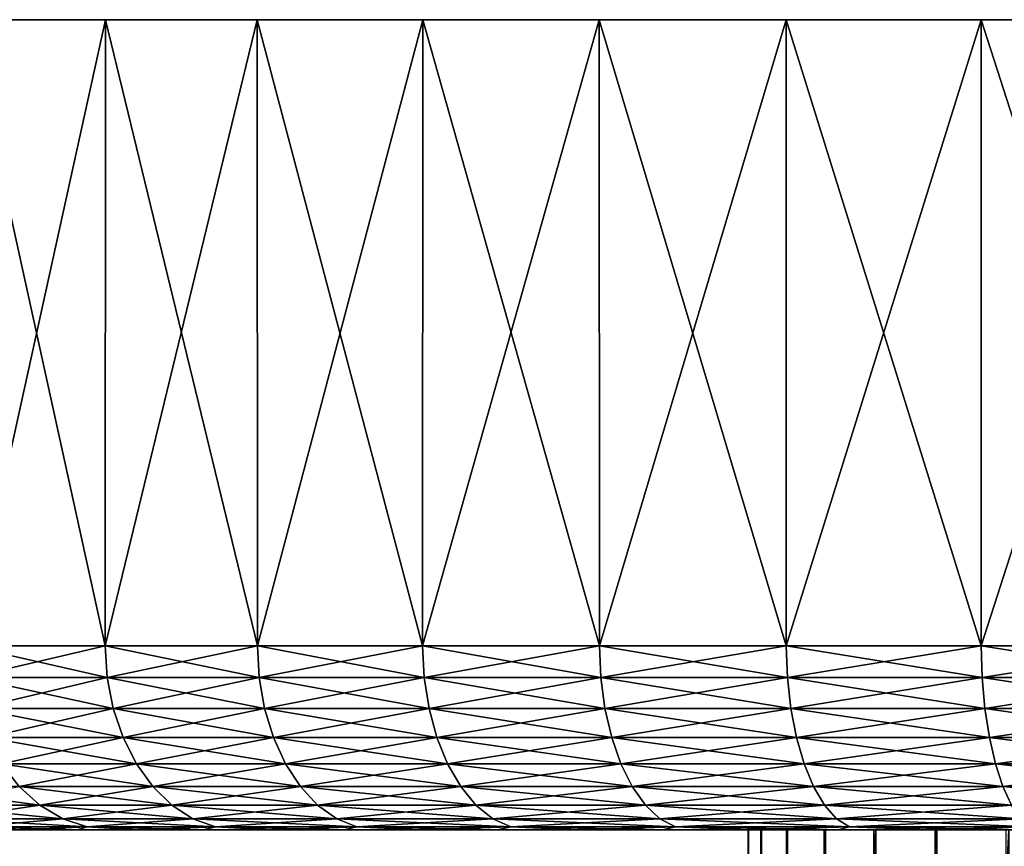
# Model space of a CAD drawing. Header units: metres. Extents: x -150 to 310, y -128 to 84.
# Tile 216 of 256: x 54 to 67, y 73 to 84. Entities that reach past the tile are written whole.
import ezdxf

# ---------------------------------------------------------------- set-up
doc = ezdxf.new("R2010")
doc.units = ezdxf.units.M
doc.layers.add('solid_26009703_SW0001', color=7, linetype='CONTINUOUS')
doc.layers.add('solid_26009703_SW0001_01', color=7, linetype='CONTINUOUS')

msp = doc.modelspace()

# ---------------------------------------------------------------- linework, layer by layer
at = {"layer": 'solid_26009703_SW0001'}
for points in [[(106.362991, 84.099998, -2.85952), (46.637009, 84.099998, -2.85952), (46.5, 84.099998)], [(106.5, 84.099998), (106.362991, 84.099998, -2.85952), (46.5, 84.099998)], [(46.637009, 84.099998, 2.85952), (106.5, 84.099998), (46.5, 84.099998)], [(105.958092, 84.099998, -5.675614), (47.041908, 84.099998, -5.675614), (46.637009, 84.099998, -2.85952)], [(106.362991, 84.099998, -2.85952), (105.958092, 84.099998, -5.675614), (46.637009, 84.099998, -2.85952)], [(105.283882, 84.099998, -8.4539), (47.716118, 84.099998, -8.4539), (47.041908, 84.099998, -5.675614)], [(105.958092, 84.099998, -5.675614), (105.283882, 84.099998, -8.4539), (47.041908, 84.099998, -5.675614)], [(104.351387, 84.099998, -11.147994), (48.648613, 84.099998, -11.147994), (47.716118, 84.099998, -8.4539)], [(105.283882, 84.099998, -8.4539), (104.351387, 84.099998, -11.147994), (47.716118, 84.099998, -8.4539)], [(103.164169, 84.099998, -13.748328), (49.835835, 84.099998, -13.748328), (48.648613, 84.099998, -11.147994)], [(104.351387, 84.099998, -11.147994), (103.164169, 84.099998, -13.748328), (48.648613, 84.099998, -11.147994)], [(101.737495, 84.099998, -16.218443), (51.262505, 84.099998, -16.218443), (49.835835, 84.099998, -13.748328)], [(103.164169, 84.099998, -13.748328), (101.737495, 84.099998, -16.218443), (49.835835, 84.099998, -13.748328)], [(100.082024, 84.099998, -18.544207), (52.917973, 84.099998, -18.544207), (51.262505, 84.099998, -16.218443)], [(101.737495, 84.099998, -16.218443), (100.082024, 84.099998, -18.544207), (51.262505, 84.099998, -16.218443)], [(98.210884, 84.099998, -20.702862), (54.789112, 84.099998, -20.702862), (52.917973, 84.099998, -18.544207)], [(52.918407, 75.599998, -18.544771), (52.917973, 84.099998, -18.544207), (54.789112, 84.099998, -20.702862)], [(100.082024, 84.099998, -18.544207), (98.210884, 84.099998, -20.702862), (52.917973, 84.099998, -18.544207)], [(54.787979, 75.599998, 20.702372), (54.789112, 84.099998, 20.702862), (52.917973, 84.099998, 18.544207)], [(52.918407, 75.599998, 18.544771), (54.787979, 75.599998, 20.702372), (52.917973, 84.099998, 18.544207)], [(54.787979, 75.599998, -20.702372), (52.918407, 75.599998, -18.544771), (54.789112, 84.099998, -20.702862)], [(54.787979, 75.599998, -20.702372), (54.789112, 84.099998, -20.702862), (56.852726, 84.099998, -22.670984)], [(56.854179, 75.599998, -22.672489), (54.787979, 75.599998, -20.702372), (56.852726, 84.099998, -22.670984)], [(54.787979, 75.599998, 20.702372), (56.854179, 75.599998, 22.672489), (54.789112, 84.099998, 20.702862)], [(96.147278, 84.099998, -22.670984), (56.852726, 84.099998, -22.670984), (54.789112, 84.099998, -20.702862)], [(98.210884, 84.099998, -20.702862), (96.147278, 84.099998, -22.670984), (54.789112, 84.099998, -20.702862)], [(56.854179, 75.599998, 22.672489), (56.852726, 84.099998, 22.670984), (54.789112, 84.099998, 20.702862)], [(93.899727, 84.099998, -24.438341), (59.100277, 84.099998, -24.438341), (56.852726, 84.099998, -22.670984)], [(56.854179, 75.599998, -22.672489), (56.852726, 84.099998, -22.670984), (59.100277, 84.099998, -24.438341)], [(96.147278, 84.099998, -22.670984), (93.899727, 84.099998, -24.438341), (56.852726, 84.099998, -22.670984)], [(59.098293, 75.599998, 24.437279), (59.100277, 84.099998, 24.438341), (56.852726, 84.099998, 22.670984)], [(56.854179, 75.599998, 22.672489), (59.098293, 75.599998, 24.437279), (56.852726, 84.099998, 22.670984)], [(59.098293, 75.599998, -24.437279), (56.854179, 75.599998, -22.672489), (59.100277, 84.099998, -24.438341)], [(59.098293, 75.599998, -24.437279), (59.100277, 84.099998, -24.438341), (61.498817, 84.099998, -25.979603)], [(61.5, 75.599998, -25.980762), (59.098293, 75.599998, -24.437279), (61.498817, 84.099998, -25.979603)], [(59.098293, 75.599998, 24.437279), (61.5, 75.599998, 25.980762), (59.100277, 84.099998, 24.438341)], [(91.501183, 84.099998, -25.979603), (61.498817, 84.099998, -25.979603), (59.100277, 84.099998, -24.438341)], [(93.899727, 84.099998, -24.438341), (91.501183, 84.099998, -25.979603), (59.100277, 84.099998, -24.438341)], [(61.5, 75.599998, 25.980762), (61.498817, 84.099998, 25.979603), (59.100277, 84.099998, 24.438341)], [(88.961014, 84.099998, -27.289551), (64.038986, 84.099998, -27.289551), (61.498817, 84.099998, -25.979603)], [(61.5, 75.599998, -25.980762), (61.498817, 84.099998, -25.979603), (64.038986, 84.099998, -27.289551)], [(91.501183, 84.099998, -25.979603), (88.961014, 84.099998, -27.289551), (61.498817, 84.099998, -25.979603)], [(64.037552, 75.599998, 27.28896), (64.038986, 84.099998, 27.289551), (61.498817, 84.099998, 25.979603)], [(61.5, 75.599998, 25.980762), (64.037552, 75.599998, 27.28896), (61.498817, 84.099998, 25.979603)], [(64.037552, 75.599998, -27.28896), (61.5, 75.599998, -25.980762), (64.038986, 84.099998, -27.289551)], [(64.037552, 75.599998, -27.28896), (64.038986, 84.099998, -27.289551), (66.687935, 84.099998, -28.349464)], [(66.687965, 75.599998, -28.350025), (64.037552, 75.599998, -27.28896), (66.687935, 84.099998, -28.349464)], [(64.037552, 75.599998, 27.28896), (66.687965, 75.599998, 28.350025), (64.038986, 84.099998, 27.289551)], [(86.312065, 84.099998, -28.349464), (66.687935, 84.099998, -28.349464), (64.038986, 84.099998, -27.289551)], [(88.961014, 84.099998, -27.289551), (86.312065, 84.099998, -28.349464), (64.038986, 84.099998, -27.289551)], [(66.687965, 75.599998, 28.350025), (66.687935, 84.099998, 28.349464), (64.038986, 84.099998, 27.289551)], [(83.573936, 84.099998, -29.154036), (69.426064, 84.099998, -29.154036), (66.687935, 84.099998, -28.349464)], [(66.687965, 75.599998, -28.350025), (66.687935, 84.099998, -28.349464), (69.426064, 84.099998, -29.154036)], [(86.312065, 84.099998, -28.349464), (83.573936, 84.099998, -29.154036), (66.687935, 84.099998, -28.349464)], [(69.427231, 75.599998, 29.154346), (69.426064, 84.099998, 29.154036), (66.687935, 84.099998, 28.349464)], [(66.687965, 75.599998, 28.350025), (69.427231, 75.599998, 29.154346), (66.687935, 84.099998, 28.349464)], [(69.427231, 75.599998, -29.154346), (66.687965, 75.599998, -28.350025), (69.426064, 84.099998, -29.154036)], [(54.815083, 75.168884, 20.676525), (54.787979, 75.599998, 20.702372), (52.918407, 75.599998, 18.544771)], [(54.815083, 75.168884, 20.676525), (52.918407, 75.599998, 18.544771), (52.947845, 75.168884, 18.521618)], [(52.947845, 75.168884, -18.521618), (52.918407, 75.599998, -18.544771), (54.787979, 75.599998, -20.702372)], [(52.947845, 75.168884, -18.521618), (54.787979, 75.599998, -20.702372), (54.815083, 75.168884, -20.676525)], [(56.878704, 75.168884, 22.644182), (56.854179, 75.599998, 22.672489), (54.787979, 75.599998, 20.702372)], [(56.878704, 75.168884, 22.644182), (54.787979, 75.599998, 20.702372), (54.815083, 75.168884, 20.676525)], [(54.815083, 75.168884, -20.676525), (54.787979, 75.599998, -20.702372), (56.854179, 75.599998, -22.672489)], [(54.815083, 75.168884, -20.676525), (56.854179, 75.599998, -22.672489), (56.878704, 75.168884, -22.644182)], [(59.120018, 75.168884, 24.406771), (59.098293, 75.599998, 24.437279), (56.854179, 75.599998, 22.672489)], [(59.120018, 75.168884, 24.406771), (56.854179, 75.599998, 22.672489), (56.878704, 75.168884, 22.644182)], [(56.878704, 75.168884, -22.644182), (56.854179, 75.599998, -22.672489), (59.098293, 75.599998, -24.437279)], [(56.878704, 75.168884, -22.644182), (59.098293, 75.599998, -24.437279), (59.120018, 75.168884, -24.406771)], [(61.518726, 75.168884, 25.948328), (61.5, 75.599998, 25.980762), (59.098293, 75.599998, 24.437279)], [(61.518726, 75.168884, 25.948328), (59.098293, 75.599998, 24.437279), (59.120018, 75.168884, 24.406771)], [(59.120018, 75.168884, -24.406771), (59.098293, 75.599998, -24.437279), (61.5, 75.599998, -25.980762)], [(59.120018, 75.168884, -24.406771), (61.5, 75.599998, -25.980762), (61.518726, 75.168884, -25.948328)], [(64.053108, 75.168884, 27.254892), (64.037552, 75.599998, 27.28896), (61.5, 75.599998, 25.980762)], [(64.053108, 75.168884, 27.254892), (61.5, 75.599998, 25.980762), (61.518726, 75.168884, 25.948328)], [(61.518726, 75.168884, -25.948328), (61.5, 75.599998, -25.980762), (64.037552, 75.599998, -27.28896)], [(61.518726, 75.168884, -25.948328), (64.037552, 75.599998, -27.28896), (64.053108, 75.168884, -27.254892)], [(66.700211, 75.168884, 28.314632), (66.687965, 75.599998, 28.350025), (64.037552, 75.599998, 27.28896)], [(66.700211, 75.168884, 28.314632), (64.037552, 75.599998, 27.28896), (64.053108, 75.168884, 27.254892)], [(64.053108, 75.168884, -27.254892), (64.037552, 75.599998, -27.28896), (66.687965, 75.599998, -28.350025)], [(64.053108, 75.168884, -27.254892), (66.687965, 75.599998, -28.350025), (66.700211, 75.168884, -28.314632)], [(69.436058, 75.168884, 29.11795), (69.427231, 75.599998, 29.154346), (66.687965, 75.599998, 28.350025)], [(69.436058, 75.168884, 29.11795), (66.687965, 75.599998, 28.350025), (66.700211, 75.168884, 28.314632)], [(66.700211, 75.168884, -28.314632), (66.687965, 75.599998, -28.350025), (69.427231, 75.599998, -29.154346)], [(66.700211, 75.168884, -28.314632), (69.427231, 75.599998, -29.154346), (69.436058, 75.168884, -29.11795)], [(52.947845, 75.168884, -18.521618), (54.815083, 75.168884, -20.676525), (53.036217, 74.747414, -18.452124)], [(52.947845, 75.168884, 18.521618), (53.036217, 74.747414, 18.452124), (54.896446, 74.747414, 20.598946)], [(54.815083, 75.168884, 20.676525), (52.947845, 75.168884, 18.521618), (54.896446, 74.747414, 20.598946)], [(54.815083, 75.168884, -20.676525), (54.896446, 74.747414, -20.598946), (53.036217, 74.747414, -18.452124)], [(54.815083, 75.168884, -20.676525), (56.878704, 75.168884, -22.644182), (54.896446, 74.747414, -20.598946)], [(54.815083, 75.168884, 20.676525), (54.896446, 74.747414, 20.598946), (56.952324, 74.747414, 22.559219)], [(56.878704, 75.168884, 22.644182), (54.815083, 75.168884, 20.676525), (56.952324, 74.747414, 22.559219)], [(56.878704, 75.168884, -22.644182), (56.952324, 74.747414, -22.559219), (54.896446, 74.747414, -20.598946)], [(56.878704, 75.168884, -22.644182), (59.120018, 75.168884, -24.406771), (56.952324, 74.747414, -22.559219)], [(56.878704, 75.168884, 22.644182), (56.952324, 74.747414, 22.559219), (59.18523, 74.747414, 24.315195)], [(59.120018, 75.168884, 24.406771), (56.878704, 75.168884, 22.644182), (59.18523, 74.747414, 24.315195)], [(59.120018, 75.168884, -24.406771), (59.18523, 74.747414, -24.315195), (56.952324, 74.747414, -22.559219)], [(59.120018, 75.168884, -24.406771), (61.518726, 75.168884, -25.948328), (59.18523, 74.747414, -24.315195)], [(59.120018, 75.168884, 24.406771), (59.18523, 74.747414, 24.315195), (61.574936, 74.747414, 25.850967)], [(61.518726, 75.168884, 25.948328), (59.120018, 75.168884, 24.406771), (61.574936, 74.747414, 25.850967)], [(61.518726, 75.168884, -25.948328), (61.574936, 74.747414, -25.850967), (59.18523, 74.747414, -24.315195)], [(61.518726, 75.168884, -25.948328), (64.053108, 75.168884, -27.254892), (61.574936, 74.747414, -25.850967)], [(61.518726, 75.168884, 25.948328), (61.574936, 74.747414, 25.850967), (64.099808, 74.747414, 27.15263)], [(64.053108, 75.168884, 27.254892), (61.518726, 75.168884, 25.948328), (64.099808, 74.747414, 27.15263)], [(64.053108, 75.168884, -27.254892), (64.099808, 74.747414, -27.15263), (61.574936, 74.747414, -25.850967)], [(64.053108, 75.168884, -27.254892), (66.700211, 75.168884, -28.314632), (64.099808, 74.747414, -27.15263)], [(64.053108, 75.168884, 27.254892), (64.099808, 74.747414, 27.15263), (66.736977, 74.747414, 28.208393)], [(66.700211, 75.168884, 28.314632), (64.053108, 75.168884, 27.254892), (66.736977, 74.747414, 28.208393)], [(66.700211, 75.168884, -28.314632), (66.736977, 74.747414, -28.208393), (64.099808, 74.747414, -27.15263)], [(66.700211, 75.168884, -28.314632), (69.436058, 75.168884, -29.11795), (66.736977, 74.747414, -28.208393)], [(66.700211, 75.168884, 28.314632), (66.736977, 74.747414, 28.208393), (69.462563, 74.747414, 29.008698)], [(69.436058, 75.168884, 29.11795), (66.700211, 75.168884, 28.314632), (69.462563, 74.747414, 29.008698)], [(69.436058, 75.168884, -29.11795), (69.462563, 74.747414, -29.008698), (66.736977, 74.747414, -28.208393)], [(53.036217, 74.747414, -18.452124), (54.896446, 74.747414, -20.598946), (53.180828, 74.351891, -18.3384)], [(53.036217, 74.747414, 18.452124), (53.180828, 74.351891, 18.3384), (55.029594, 74.351891, 20.471991)], [(54.896446, 74.747414, 20.598946), (53.036217, 74.747414, 18.452124), (55.029594, 74.351891, 20.471991)], [(54.896446, 74.747414, -20.598946), (55.029594, 74.351891, -20.471991), (53.180828, 74.351891, -18.3384)], [(54.896446, 74.747414, -20.598946), (56.952324, 74.747414, -22.559219), (55.029594, 74.351891, -20.471991)], [(54.896446, 74.747414, 20.598946), (55.029594, 74.351891, 20.471991), (57.0728, 74.351891, 22.420183)], [(56.952324, 74.747414, 22.559219), (54.896446, 74.747414, 20.598946), (57.0728, 74.351891, 22.420183)], [(56.952324, 74.747414, -22.559219), (57.0728, 74.351891, -22.420183), (55.029594, 74.351891, -20.471991)], [(56.952324, 74.747414, -22.559219), (59.18523, 74.747414, -24.315195), (57.0728, 74.351891, -22.420183)], [(56.952324, 74.747414, 22.559219), (57.0728, 74.351891, 22.420183), (59.291943, 74.351891, 24.165335)], [(59.18523, 74.747414, 24.315195), (56.952324, 74.747414, 22.559219), (59.291943, 74.351891, 24.165335)], [(59.18523, 74.747414, -24.315195), (59.291943, 74.351891, -24.165335), (57.0728, 74.351891, -22.420183)], [(59.18523, 74.747414, -24.315195), (61.574936, 74.747414, -25.850967), (59.291943, 74.351891, -24.165335)], [(59.18523, 74.747414, 24.315195), (59.291943, 74.351891, 24.165335), (61.666924, 74.351891, 25.691643)], [(61.574936, 74.747414, 25.850967), (59.18523, 74.747414, 24.315195), (61.666924, 74.351891, 25.691643)], [(61.574936, 74.747414, -25.850967), (61.666924, 74.351891, -25.691643), (59.291943, 74.351891, -24.165335)], [(61.574936, 74.747414, -25.850967), (64.099808, 74.747414, -27.15263), (61.666924, 74.351891, -25.691643)], [(61.574936, 74.747414, 25.850967), (61.666924, 74.351891, 25.691643), (64.176231, 74.351891, 26.985283)], [(64.099808, 74.747414, 27.15263), (61.574936, 74.747414, 25.850967), (64.176231, 74.351891, 26.985283)], [(64.099808, 74.747414, -27.15263), (64.176231, 74.351891, -26.985283), (61.666924, 74.351891, -25.691643)], [(64.099808, 74.747414, -27.15263), (66.736977, 74.747414, -28.208393), (64.176231, 74.351891, -26.985283)], [(64.099808, 74.747414, 27.15263), (64.176231, 74.351891, 26.985283), (66.79715, 74.351891, 28.03454)], [(66.736977, 74.747414, 28.208393), (64.099808, 74.747414, 27.15263), (66.79715, 74.351891, 28.03454)], [(66.736977, 74.747414, -28.208393), (66.79715, 74.351891, -28.03454), (64.176231, 74.351891, -26.985283)], [(66.736977, 74.747414, -28.208393), (69.462563, 74.747414, -29.008698), (66.79715, 74.351891, -28.03454)], [(66.736977, 74.747414, 28.208393), (66.79715, 74.351891, 28.03454), (69.505936, 74.351891, 28.82991)], [(69.462563, 74.747414, 29.008698), (66.736977, 74.747414, 28.208393), (69.505936, 74.351891, 28.82991)], [(69.462563, 74.747414, -29.008698), (69.505936, 74.351891, -28.82991), (66.79715, 74.351891, -28.03454)], [(53.180828, 74.351891, -18.3384), (55.029594, 74.351891, -20.471991), (53.377281, 73.99437, -18.183908)], [(53.180828, 74.351891, 18.3384), (53.377281, 73.99437, 18.183908), (55.210472, 73.99437, 20.299524)], [(55.029594, 74.351891, 20.471991), (53.180828, 74.351891, 18.3384), (55.210472, 73.99437, 20.299524)], [(55.029594, 74.351891, -20.471991), (55.210472, 73.99437, -20.299524), (53.377281, 73.99437, -18.183908)], [(55.029594, 74.351891, -20.471991), (57.0728, 74.351891, -22.420183), (55.210472, 73.99437, -20.299524)], [(55.029594, 74.351891, 20.471991), (55.210472, 73.99437, 20.299524), (57.236465, 73.99437, 22.231306)], [(57.0728, 74.351891, 22.420183), (55.029594, 74.351891, 20.471991), (57.236465, 73.99437, 22.231306)], [(57.0728, 74.351891, -22.420183), (57.236465, 73.99437, -22.231306), (55.210472, 73.99437, -20.299524)], [(57.0728, 74.351891, -22.420183), (59.291943, 74.351891, -24.165335), (57.236465, 73.99437, -22.231306)], [(57.0728, 74.351891, 22.420183), (57.236465, 73.99437, 22.231306), (59.436913, 73.99437, 23.961756)], [(59.291943, 74.351891, 24.165335), (57.0728, 74.351891, 22.420183), (59.436913, 73.99437, 23.961756)], [(59.291943, 74.351891, -24.165335), (59.436913, 73.99437, -23.961756), (57.236465, 73.99437, -22.231306)], [(59.291943, 74.351891, -24.165335), (61.666924, 74.351891, -25.691643), (59.436913, 73.99437, -23.961756)], [(59.291943, 74.351891, 24.165335), (59.436913, 73.99437, 23.961756), (61.791885, 73.99437, 25.475204)], [(61.666924, 74.351891, 25.691643), (59.291943, 74.351891, 24.165335), (61.791885, 73.99437, 25.475204)], [(61.666924, 74.351891, -25.691643), (61.791885, 73.99437, -25.475204), (59.436913, 73.99437, -23.961756)], [(61.666924, 74.351891, -25.691643), (64.176231, 74.351891, -26.985283), (61.791885, 73.99437, -25.475204)], [(61.666924, 74.351891, 25.691643), (61.791885, 73.99437, 25.475204), (64.280052, 73.99437, 26.757946)], [(64.176231, 74.351891, 26.985283), (61.666924, 74.351891, 25.691643), (64.280052, 73.99437, 26.757946)], [(64.176231, 74.351891, -26.985283), (64.280052, 73.99437, -26.757946), (61.791885, 73.99437, -25.475204)], [(64.176231, 74.351891, -26.985283), (66.79715, 74.351891, -28.03454), (64.280052, 73.99437, -26.757946)], [(64.176231, 74.351891, 26.985283), (64.280052, 73.99437, 26.757946), (66.878891, 73.99437, 27.798365)], [(66.79715, 74.351891, 28.03454), (64.176231, 74.351891, 26.985283), (66.878891, 73.99437, 27.798365)], [(66.79715, 74.351891, -28.03454), (66.878891, 73.99437, -27.798365), (64.280052, 73.99437, -26.757946)], [(66.79715, 74.351891, -28.03454), (69.505936, 74.351891, -28.82991), (66.878891, 73.99437, -27.798365)], [(66.79715, 74.351891, 28.03454), (66.878891, 73.99437, 27.798365), (69.564857, 73.99437, 28.587034)], [(69.505936, 74.351891, 28.82991), (66.79715, 74.351891, 28.03454), (69.564857, 73.99437, 28.587034)], [(69.505936, 74.351891, -28.82991), (69.564857, 73.99437, -28.587034), (66.878891, 73.99437, -27.798365)], [(53.377281, 73.99437, -18.183908), (55.210472, 73.99437, -20.299524), (53.619591, 73.68573, -17.993355)], [(53.377281, 73.99437, 18.183908), (53.619591, 73.68573, 17.993355), (55.433571, 73.68573, 20.0868)], [(55.210472, 73.99437, 20.299524), (53.377281, 73.99437, 18.183908), (55.433571, 73.68573, 20.0868)], [(55.210472, 73.99437, -20.299524), (55.433571, 73.68573, -20.0868), (53.619591, 73.68573, -17.993355)], [(55.210472, 73.99437, -20.299524), (57.236465, 73.99437, -22.231306), (55.433571, 73.68573, -20.0868)], [(55.210472, 73.99437, 20.299524), (55.433571, 73.68573, 20.0868), (57.438332, 73.68573, 21.998337)], [(57.236465, 73.99437, 22.231306), (55.210472, 73.99437, 20.299524), (57.438332, 73.68573, 21.998337)], [(57.236465, 73.99437, -22.231306), (57.438332, 73.68573, -21.998337), (55.433571, 73.68573, -20.0868)], [(57.236465, 73.99437, -22.231306), (59.436913, 73.99437, -23.961756), (57.438332, 73.68573, -21.998337)], [(57.236465, 73.99437, 22.231306), (57.438332, 73.68573, 21.998337), (59.615719, 73.68573, 23.710653)], [(59.436913, 73.99437, 23.961756), (57.236465, 73.99437, 22.231306), (59.615719, 73.68573, 23.710653)], [(59.436913, 73.99437, -23.961756), (59.615719, 73.68573, -23.710653), (57.438332, 73.68573, -21.998337)], [(59.436913, 73.99437, -23.961756), (61.791885, 73.99437, -25.475204), (59.615719, 73.68573, -23.710653)], [(59.436913, 73.99437, 23.961756), (59.615719, 73.68573, 23.710653), (61.946014, 73.68573, 25.208242)], [(61.791885, 73.99437, 25.475204), (59.436913, 73.99437, 23.961756), (61.946014, 73.68573, 25.208242)], [(61.791885, 73.99437, -25.475204), (61.946014, 73.68573, -25.208242), (59.615719, 73.68573, -23.710653)], [(61.791885, 73.99437, -25.475204), (64.280052, 73.99437, -26.757946), (61.946014, 73.68573, -25.208242)], [(61.791885, 73.99437, 25.475204), (61.946014, 73.68573, 25.208242), (64.408112, 73.68573, 26.477543)], [(64.280052, 73.99437, 26.757946), (61.791885, 73.99437, 25.475204), (64.408112, 73.68573, 26.477543)], [(64.280052, 73.99437, -26.757946), (64.408112, 73.68573, -26.477543), (61.946014, 73.68573, -25.208242)], [(64.280052, 73.99437, -26.757946), (66.878891, 73.99437, -27.798365), (64.408112, 73.68573, -26.477543)], [(64.280052, 73.99437, 26.757946), (64.408112, 73.68573, 26.477543), (66.979713, 73.68573, 27.507057)], [(66.878891, 73.99437, 27.798365), (64.280052, 73.99437, 26.757946), (66.979713, 73.68573, 27.507057)], [(66.878891, 73.99437, -27.798365), (66.979713, 73.68573, -27.507057), (64.408112, 73.68573, -26.477543)], [(66.878891, 73.99437, -27.798365), (69.564857, 73.99437, -28.587034), (66.979713, 73.68573, -27.507057)], [(66.878891, 73.99437, 27.798365), (66.979713, 73.68573, 27.507057), (69.637535, 73.68573, 28.287464)], [(69.564857, 73.99437, 28.587034), (66.878891, 73.99437, 27.798365), (69.637535, 73.68573, 28.287464)], [(69.564857, 73.99437, -28.587034), (69.637535, 73.68573, -28.287464), (66.979713, 73.68573, -27.507057)], [(52.012817, 73.68573, 15.736958), (52.313324, 73.435371, 15.543832), (53.900379, 73.435371, 17.772537)], [(53.619591, 73.68573, 17.993355), (52.012817, 73.68573, 15.736958), (53.900379, 73.435371, 17.772537)], [(53.619591, 73.68573, -17.993355), (53.900379, 73.435371, -17.772537), (52.313324, 73.435371, -15.543832)], [(53.619591, 73.68573, -17.993355), (55.433571, 73.68573, -20.0868), (53.900379, 73.435371, -17.772537)], [(53.619591, 73.68573, 17.993355), (53.900379, 73.435371, 17.772537), (55.692101, 73.435371, 19.840294)], [(55.433571, 73.68573, 20.0868), (53.619591, 73.68573, 17.993355), (55.692101, 73.435371, 19.840294)], [(55.433571, 73.68573, -20.0868), (55.692101, 73.435371, -19.840294), (53.900379, 73.435371, -17.772537)], [(55.433571, 73.68573, -20.0868), (57.438332, 73.68573, -21.998337), (55.692101, 73.435371, -19.840294)], [(55.433571, 73.68573, 20.0868), (55.692101, 73.435371, 19.840294), (57.67226, 73.435371, 21.728371)], [(57.438332, 73.68573, 21.998337), (55.433571, 73.68573, 20.0868), (57.67226, 73.435371, 21.728371)], [(57.438332, 73.68573, -21.998337), (57.67226, 73.435371, -21.728371), (55.692101, 73.435371, -19.840294)], [(57.438332, 73.68573, -21.998337), (59.615719, 73.68573, -23.710653), (57.67226, 73.435371, -21.728371)], [(57.438332, 73.68573, 21.998337), (57.67226, 73.435371, 21.728371), (59.822926, 73.435371, 23.419674)], [(59.615719, 73.68573, 23.710653), (57.438332, 73.68573, 21.998337), (59.822926, 73.435371, 23.419674)], [(59.615719, 73.68573, -23.710653), (59.822926, 73.435371, -23.419674), (57.67226, 73.435371, -21.728371)], [(59.615719, 73.68573, -23.710653), (61.946014, 73.68573, -25.208242), (59.822926, 73.435371, -23.419674)], [(59.615719, 73.68573, 23.710653), (59.822926, 73.435371, 23.419674), (62.124622, 73.435371, 24.898886)], [(61.946014, 73.68573, 25.208242), (59.615719, 73.68573, 23.710653), (62.124622, 73.435371, 24.898886)], [(61.946014, 73.68573, -25.208242), (62.124622, 73.435371, -24.898886), (59.822926, 73.435371, -23.419674)], [(61.946014, 73.68573, -25.208242), (64.408112, 73.68573, -26.477543), (62.124622, 73.435371, -24.898886)], [(61.946014, 73.68573, 25.208242), (62.124622, 73.435371, 24.898886), (64.556503, 73.435371, 26.152607)], [(64.408112, 73.68573, 26.477543), (61.946014, 73.68573, 25.208242), (64.556503, 73.435371, 26.152607)], [(64.408112, 73.68573, -26.477543), (64.556503, 73.435371, -26.152607), (62.124622, 73.435371, -24.898886)], [(64.408112, 73.68573, -26.477543), (66.979713, 73.68573, -27.507057), (64.556503, 73.435371, -26.152607)], [(64.408112, 73.68573, 26.477543), (64.556503, 73.435371, 26.152607), (67.09655, 73.435371, 27.169487)], [(66.979713, 73.68573, 27.507057), (64.408112, 73.68573, 26.477543), (67.09655, 73.435371, 27.169487)], [(66.979713, 73.68573, -27.507057), (67.09655, 73.435371, -27.169487), (64.556503, 73.435371, -26.152607)], [(66.979713, 73.68573, -27.507057), (69.637535, 73.68573, -28.287464), (67.09655, 73.435371, -27.169487)], [(66.979713, 73.68573, 27.507057), (67.09655, 73.435371, 27.169487), (69.721756, 73.435371, 27.940317)], [(69.637535, 73.68573, 28.287464), (66.979713, 73.68573, 27.507057), (69.721756, 73.435371, 27.940317)], [(52.313324, 73.435371, -15.543832), (53.900379, 73.435371, -17.772537), (52.64587, 73.250916, -15.330119)], [(52.313324, 73.435371, 15.543832), (52.64587, 73.250916, 15.330119), (54.211102, 73.250916, 17.528183)], [(53.900379, 73.435371, 17.772537), (52.313324, 73.435371, 15.543832), (54.211102, 73.250916, 17.528183)], [(53.900379, 73.435371, -17.772537), (54.211102, 73.250916, -17.528183), (52.64587, 73.250916, -15.330119)], [(53.900379, 73.435371, -17.772537), (55.692101, 73.435371, -19.840294), (54.211102, 73.250916, -17.528183)], [(53.900379, 73.435371, 17.772537), (54.211102, 73.250916, 17.528183), (55.978188, 73.250916, 19.567509)], [(55.692101, 73.435371, 19.840294), (53.900379, 73.435371, 17.772537), (55.978188, 73.250916, 19.567509)], [(55.692101, 73.435371, -19.840294), (55.978188, 73.250916, -19.567509), (54.211102, 73.250916, -17.528183)], [(55.692101, 73.435371, -19.840294), (57.67226, 73.435371, -21.728371), (55.978188, 73.250916, -19.567509)], [(55.692101, 73.435371, 19.840294), (55.978188, 73.250916, 19.567509), (57.931122, 73.250916, 21.429626)], [(57.67226, 73.435371, 21.728371), (55.692101, 73.435371, 19.840294), (57.931122, 73.250916, 21.429626)], [(57.67226, 73.435371, -21.728371), (57.931122, 73.250916, -21.429626), (55.978188, 73.250916, -19.567509)], [(57.67226, 73.435371, -21.728371), (59.822926, 73.435371, -23.419674), (57.931122, 73.250916, -21.429626)], [(57.67226, 73.435371, 21.728371), (57.931122, 73.250916, 21.429626), (60.052219, 73.250916, 23.097675)], [(59.822926, 73.435371, 23.419674), (57.67226, 73.435371, 21.728371), (60.052219, 73.250916, 23.097675)], [(59.822926, 73.435371, -23.419674), (60.052219, 73.250916, -23.097675), (57.931122, 73.250916, -21.429626)], [(59.822926, 73.435371, -23.419674), (62.124622, 73.435371, -24.898886), (60.052219, 73.250916, -23.097675)], [(59.822926, 73.435371, 23.419674), (60.052219, 73.250916, 23.097675), (62.322269, 73.250916, 24.556549)], [(62.124622, 73.435371, 24.898886), (59.822926, 73.435371, 23.419674), (62.322269, 73.250916, 24.556549)], [(62.124622, 73.435371, -24.898886), (62.322269, 73.250916, -24.556549), (60.052219, 73.250916, -23.097675)], [(62.124622, 73.435371, -24.898886), (64.556503, 73.435371, -26.152607), (62.322269, 73.250916, -24.556549)], [(62.124622, 73.435371, 24.898886), (62.322269, 73.250916, 24.556549), (64.720718, 73.250916, 25.793034)], [(64.556503, 73.435371, 26.152607), (62.124622, 73.435371, 24.898886), (64.720718, 73.250916, 25.793034)], [(64.556503, 73.435371, -26.152607), (64.720718, 73.250916, -25.793034), (62.322269, 73.250916, -24.556549)], [(64.556503, 73.435371, -26.152607), (67.09655, 73.435371, -27.169487), (64.720718, 73.250916, -25.793034)], [(64.556503, 73.435371, 26.152607), (64.720718, 73.250916, 25.793034), (67.225838, 73.250916, 26.795933)], [(67.09655, 73.435371, 27.169487), (64.556503, 73.435371, 26.152607), (67.225838, 73.250916, 26.795933)], [(67.09655, 73.435371, -27.169487), (67.225838, 73.250916, -26.795933), (64.720718, 73.250916, -25.793034)], [(52.64587, 73.250916, -15.330119), (54.211102, 73.250916, -17.528183), (53.000324, 73.137978, -15.102325)], [(52.64587, 73.250916, 15.330119), (53.000324, 73.137978, 15.102325), (54.542297, 73.137978, 17.267727)], [(54.211102, 73.250916, 17.528183), (52.64587, 73.250916, 15.330119), (54.542297, 73.137978, 17.267727)], [(54.211102, 73.250916, -17.528183), (54.542297, 73.137978, -17.267727), (53.000324, 73.137978, -15.102325)], [(54.211102, 73.250916, -17.528183), (55.978188, 73.250916, -19.567509), (54.542297, 73.137978, -17.267727)], [(54.211102, 73.250916, 17.528183), (54.542297, 73.137978, 17.267727), (56.283127, 73.137978, 19.276751)], [(55.978188, 73.250916, 19.567509), (54.211102, 73.250916, 17.528183), (56.283127, 73.137978, 19.276751)], [(55.978188, 73.250916, -19.567509), (56.283127, 73.137978, -19.276751), (54.542297, 73.137978, -17.267727)], [(55.978188, 73.250916, -19.567509), (57.931122, 73.250916, -21.429626), (56.283127, 73.137978, -19.276751)], [(55.978188, 73.250916, 19.567509), (56.283127, 73.137978, 19.276751), (58.207043, 73.137978, 21.1112)], [(57.931122, 73.250916, 21.429626), (55.978188, 73.250916, 19.567509), (58.207043, 73.137978, 21.1112)], [(57.931122, 73.250916, -21.429626), (58.207043, 73.137978, -21.1112), (56.283127, 73.137978, -19.276751)], [(57.931122, 73.250916, -21.429626), (60.052219, 73.250916, -23.097675), (58.207043, 73.137978, -21.1112)], [(57.931122, 73.250916, 21.429626), (58.207043, 73.137978, 21.1112), (60.296619, 73.137978, 22.754463)], [(60.052219, 73.250916, 23.097675), (57.931122, 73.250916, 21.429626), (60.296619, 73.137978, 22.754463)], [(60.052219, 73.250916, -23.097675), (60.296619, 73.137978, -22.754463), (58.207043, 73.137978, -21.1112)], [(60.052219, 73.250916, -23.097675), (62.322269, 73.250916, -24.556549), (60.296619, 73.137978, -22.754463)], [(60.052219, 73.250916, 23.097675), (60.296619, 73.137978, 22.754463), (62.53294, 73.137978, 24.191658)], [(62.322269, 73.250916, 24.556549), (60.052219, 73.250916, 23.097675), (62.53294, 73.137978, 24.191658)], [(62.322269, 73.250916, -24.556549), (62.53294, 73.137978, -24.191658), (60.296619, 73.137978, -22.754463)], [(62.322269, 73.250916, -24.556549), (64.720718, 73.250916, -25.793034), (62.53294, 73.137978, -24.191658)], [(62.322269, 73.250916, 24.556549), (62.53294, 73.137978, 24.191658), (64.895744, 73.137978, 25.409769)], [(64.720718, 73.250916, 25.793034), (62.322269, 73.250916, 24.556549), (64.895744, 73.137978, 25.409769)], [(64.720718, 73.250916, -25.793034), (64.895744, 73.137978, -25.409769), (62.53294, 73.137978, -24.191658)], [(64.720718, 73.250916, -25.793034), (67.225838, 73.250916, -26.795933), (64.895744, 73.137978, -25.409769)], [(64.720718, 73.250916, 25.793034), (64.895744, 73.137978, 25.409769), (67.363647, 73.137978, 26.397766)], [(67.225838, 73.250916, 26.795933), (64.720718, 73.250916, 25.793034), (67.363647, 73.137978, 26.397766)], [(67.225838, 73.250916, -26.795933), (67.363647, 73.137978, -26.397766), (64.895744, 73.137978, -25.409769)], [(63.523357, 73.099998, -0.778489), (49, 73.099998), (49.033424, 73.099998, -1.351427)], [(63.521019, 73.099998, 0.732832), (49.033428, 73.099998, 1.351442), (49, 73.099998)], [(63.523357, 73.099998, -0.778489), (63.521019, 73.099998, 0.732832), (49, 73.099998)], [(63.702038, 73.099998, -2.281615), (49.033424, 73.099998, -1.351427), (49.132141, 73.099998, -2.693313)], [(63.702038, 73.099998, -2.281615), (63.523357, 73.099998, -0.778489), (49.033424, 73.099998, -1.351427)], [(63.693352, 73.099998, 2.23303), (49.132145, 73.099998, 2.693339), (49.033428, 73.099998, 1.351442)], [(63.521019, 73.099998, 0.732832), (63.693352, 73.099998, 2.23303), (49.033428, 73.099998, 1.351442)], [(64.052856, 73.099998, -3.749843), (49.132141, 73.099998, -2.693313), (49.296143, 73.099998, -4.025658)], [(64.052856, 73.099998, -3.749843), (63.702038, 73.099998, -2.281615), (49.132141, 73.099998, -2.693313)], [(64.039925, 73.099998, 3.707186), (49.29615, 73.099998, 4.025691), (49.132145, 73.099998, 2.693339)], [(63.693352, 73.099998, 2.23303), (64.039925, 73.099998, 3.707186), (49.132145, 73.099998, 2.693339)], [(64.572685, 73.099998, -5.170968), (49.296143, 73.099998, -4.025658), (49.525887, 73.099998, -5.350419)], [(64.572685, 73.099998, -5.170968), (64.052856, 73.099998, -3.749843), (49.296143, 73.099998, -4.025658)], [(64.554092, 73.099998, 5.127018), (49.525894, 73.099998, 5.350455), (49.29615, 73.099998, 4.025691)], [(64.039925, 73.099998, 3.707186), (64.554092, 73.099998, 5.127018), (49.29615, 73.099998, 4.025691)], [(65.254005, 73.099998, -6.520659), (49.525887, 73.099998, -5.350419), (49.821918, 73.099998, -6.670014)], [(65.254005, 73.099998, -6.520659), (64.572685, 73.099998, -5.170968), (49.525887, 73.099998, -5.350419)], [(65.229591, 73.099998, 6.478979), (49.821926, 73.099998, 6.670046), (49.525894, 73.099998, 5.350455)], [(64.554092, 73.099998, 5.127018), (65.229591, 73.099998, 6.478979), (49.525894, 73.099998, 5.350455)], [(66.085762, 73.099998, -7.7807), (49.821918, 73.099998, -6.670014), (50.181992, 73.099998, -7.974596)], [(66.085762, 73.099998, -7.7807), (65.254005, 73.099998, -6.520659), (49.821918, 73.099998, -6.670014)], [(66.059303, 73.099998, 7.745031), (50.181999, 73.099998, 7.974622), (49.821926, 73.099998, 6.670046)], [(65.229591, 73.099998, 6.478979), (66.059303, 73.099998, 7.745031), (49.821926, 73.099998, 6.670046)], [(67.06115, 73.099998, -8.939001), (50.181992, 73.099998, -7.974596), (50.603886, 73.099998, -9.254169)], [(67.06115, 73.099998, -8.939001), (66.085762, 73.099998, -7.7807), (50.181992, 73.099998, -7.974596)], [(67.02758, 73.099998, 8.903141), (50.603893, 73.099998, 9.254192), (50.181999, 73.099998, 7.974622)], [(66.059303, 73.099998, 7.745031), (67.02758, 73.099998, 8.903141), (50.181999, 73.099998, 7.974622)], [(68.161865, 73.099998, -9.97328), (50.603886, 73.099998, -9.254169), (51.089592, 73.099998, -10.513813)], [(68.161865, 73.099998, -9.97328), (67.06115, 73.099998, -8.939001), (50.603886, 73.099998, -9.254169)], [(68.126167, 73.099998, 9.943776), (51.089603, 73.099998, 10.513836), (50.603893, 73.099998, 9.254192)], [(67.02758, 73.099998, 8.903141), (68.126167, 73.099998, 9.943776), (50.603893, 73.099998, 9.254192)], [(69.375137, 73.099998, -10.873586), (51.089592, 73.099998, -10.513813), (51.637291, 73.099998, -11.750616)], [(69.375137, 73.099998, -10.873586), (68.161865, 73.099998, -9.97328), (51.089592, 73.099998, -10.513813)], [(70.64357, 73.099998, 11.60594), (51.637302, 73.099998, 11.750639), (51.089603, 73.099998, 10.513836)], [(69.337502, 73.099998, 10.848502), (70.64357, 73.099998, 11.60594), (51.089603, 73.099998, 10.513836)], [(68.126167, 73.099998, 9.943776), (69.337502, 73.099998, 10.848502), (51.089603, 73.099998, 10.513836)], [(72.071754, 73.099998, -12.22231), (51.637291, 73.099998, -11.750616), (52.243141, 73.099998, -12.955869)], [(70.687798, 73.099998, -11.628107), (69.375137, 73.099998, -10.873586), (51.637291, 73.099998, -11.750616)], [(72.071754, 73.099998, -12.22231), (70.687798, 73.099998, -11.628107), (51.637291, 73.099998, -11.750616)], [(74.966469, 73.099998, 12.909177), (52.243153, 73.099998, 12.955892), (51.637302, 73.099998, 11.750639)], [(73.479141, 73.099998, 12.643783), (74.966469, 73.099998, 12.909177), (51.637302, 73.099998, 11.750639)], [(72.032883, 73.099998, 12.208299), (73.479141, 73.099998, 12.643783), (51.637302, 73.099998, 11.750639)], [(70.64357, 73.099998, 11.60594), (72.032883, 73.099998, 12.208299), (51.637302, 73.099998, 11.750639)], [(52.243141, 73.099998, -12.955869), (75.017441, 73.099998, -12.915035), (73.524811, 73.099998, -12.654969)], [(72.071754, 73.099998, -12.22231), (52.243141, 73.099998, -12.955869), (73.524811, 73.099998, -12.654969)], [(52.243141, 73.099998, -12.955869), (76.522484, 73.099998, -12.999758), (75.017441, 73.099998, -12.915035)], [(52.243141, 73.099998, -12.955869), (52.907249, 73.099998, -14.128529), (76.522484, 73.099998, -12.999758)], [(100.092751, 73.099998, 14.128529), (52.907265, 73.099998, 14.128551), (52.243153, 73.099998, 12.955892)], [(76.477821, 73.099998, 12.999772), (100.092751, 73.099998, 14.128529), (52.243153, 73.099998, 12.955892)], [(74.966469, 73.099998, 12.909177), (76.477821, 73.099998, 12.999772), (52.243153, 73.099998, 12.955892)], [(53.000324, 73.137978, -15.102325), (53.630741, 73.099998, -15.271562), (52.907249, 73.099998, -14.128529)], [(52.907249, 73.099998, -14.128529), (100.756844, 73.099998, -12.955892), (76.522484, 73.099998, -12.999758)], [(53.000324, 73.137978, 15.102325), (52.907265, 73.099998, 14.128551), (53.630756, 73.099998, 15.271584)], [(99.369255, 73.099998, 15.271562), (53.630756, 73.099998, 15.271584), (52.907265, 73.099998, 14.128551)], [(100.092751, 73.099998, 14.128529), (99.369255, 73.099998, 15.271562), (52.907265, 73.099998, 14.128551)], [(53.000324, 73.137978, -15.102325), (54.542297, 73.137978, -17.267727), (53.630741, 73.099998, -15.271562)], [(53.000324, 73.137978, 15.102325), (53.630756, 73.099998, 15.271584), (54.408333, 73.099998, 16.376871)], [(54.542297, 73.137978, 17.267727), (53.000324, 73.137978, 15.102325), (54.408333, 73.099998, 16.376871)], [(54.542297, 73.137978, -17.267727), (54.408318, 73.099998, -16.37685), (53.630741, 73.099998, -15.271562)], [(98.591682, 73.099998, 16.37685), (54.408333, 73.099998, 16.376871), (53.630756, 73.099998, 15.271584)], [(99.369255, 73.099998, 15.271562), (98.591682, 73.099998, 16.37685), (53.630756, 73.099998, 15.271584)], [(54.542297, 73.137978, -17.267727), (55.236454, 73.099998, -17.438589), (54.408318, 73.099998, -16.37685)], [(54.542297, 73.137978, 17.267727), (54.408333, 73.099998, 16.376871), (55.236473, 73.099998, 17.438608)], [(97.763542, 73.099998, 17.438589), (55.236473, 73.099998, 17.438608), (54.408333, 73.099998, 16.376871)], [(98.591682, 73.099998, 16.37685), (97.763542, 73.099998, 17.438589), (54.408333, 73.099998, 16.376871)], [(54.542297, 73.137978, -17.267727), (56.283127, 73.137978, -19.276751), (55.236454, 73.099998, -17.438589)], [(54.542297, 73.137978, 17.267727), (55.236473, 73.099998, 17.438608), (56.119221, 73.099998, 18.462067)], [(56.283127, 73.137978, 19.276751), (54.542297, 73.137978, 17.267727), (56.119221, 73.099998, 18.462067)], [(56.283127, 73.137978, -19.276751), (56.119202, 73.099998, -18.462048), (55.236454, 73.099998, -17.438589)], [(96.880798, 73.099998, 18.462048), (56.119221, 73.099998, 18.462067), (55.236473, 73.099998, 17.438608)], [(97.763542, 73.099998, 17.438589), (96.880798, 73.099998, 18.462048), (55.236473, 73.099998, 17.438608)], [(56.283127, 73.137978, -19.276751), (57.051498, 73.099998, -19.441992), (56.119202, 73.099998, -18.462048)], [(56.283127, 73.137978, 19.276751), (56.119221, 73.099998, 18.462067), (57.051517, 73.099998, 19.442011)], [(95.948502, 73.099998, 19.441992), (57.051517, 73.099998, 19.442011), (56.119221, 73.099998, 18.462067)], [(96.880798, 73.099998, 18.462048), (95.948502, 73.099998, 19.441992), (56.119221, 73.099998, 18.462067)], [(56.283127, 73.137978, -19.276751), (58.207043, 73.137978, -21.1112), (57.051498, 73.099998, -19.441992)], [(56.283127, 73.137978, 19.276751), (57.051517, 73.099998, 19.442011), (58.026985, 73.099998, 20.371471)], [(58.207043, 73.137978, 21.1112), (56.283127, 73.137978, 19.276751), (58.026985, 73.099998, 20.371471)], [(58.207043, 73.137978, -21.1112), (58.026962, 73.099998, -20.371452), (57.051498, 73.099998, -19.441992)], [(94.973038, 73.099998, 20.371452), (58.026985, 73.099998, 20.371471), (57.051517, 73.099998, 19.442011)], [(95.948502, 73.099998, 19.441992), (94.973038, 73.099998, 20.371452), (57.051517, 73.099998, 19.442011)], [(58.207043, 73.137978, -21.1112), (59.048866, 73.099998, -21.252913), (58.026962, 73.099998, -20.371452)], [(58.207043, 73.137978, 21.1112), (58.026985, 73.099998, 20.371471), (59.048885, 73.099998, 21.25293)], [(93.951134, 73.099998, 21.252913), (59.048885, 73.099998, 21.25293), (58.026985, 73.099998, 20.371471)], [(94.973038, 73.099998, 20.371452), (93.951134, 73.099998, 21.252913), (58.026985, 73.099998, 20.371471)], [(58.207043, 73.137978, -21.1112), (60.296619, 73.137978, -22.754463), (59.048866, 73.099998, -21.252913)], [(58.207043, 73.137978, 21.1112), (59.048885, 73.099998, 21.25293), (60.11533, 73.099998, 22.08552)], [(60.296619, 73.137978, 22.754463), (58.207043, 73.137978, 21.1112), (60.11533, 73.099998, 22.08552)], [(60.296619, 73.137978, -22.754463), (60.115311, 73.099998, -22.085505), (59.048866, 73.099998, -21.252913)], [(92.884689, 73.099998, 22.085505), (60.11533, 73.099998, 22.08552), (59.048885, 73.099998, 21.25293)], [(93.951134, 73.099998, 21.252913), (92.884689, 73.099998, 22.085505), (59.048885, 73.099998, 21.25293)], [(60.296619, 73.137978, -22.754463), (61.218624, 73.099998, -22.863247), (60.115311, 73.099998, -22.085505)], [(60.296619, 73.137978, 22.754463), (60.11533, 73.099998, 22.08552), (61.218643, 73.099998, 22.863262)], [(91.78138, 73.099998, 22.863247), (61.218643, 73.099998, 22.863262), (60.11533, 73.099998, 22.08552)], [(92.884689, 73.099998, 22.085505), (91.78138, 73.099998, 22.863247), (60.11533, 73.099998, 22.08552)], [(60.296619, 73.137978, -22.754463), (62.53294, 73.137978, -24.191658), (61.218624, 73.099998, -22.863247)], [(60.296619, 73.137978, 22.754463), (61.218643, 73.099998, 22.863262), (62.356754, 73.099998, 23.583998)], [(62.53294, 73.137978, 24.191658), (60.296619, 73.137978, 22.754463), (62.356754, 73.099998, 23.583998)], [(62.53294, 73.137978, -24.191658), (62.356731, 73.099998, -23.583984), (61.218624, 73.099998, -22.863247)], [(90.643272, 73.099998, 23.583984), (62.356754, 73.099998, 23.583998), (61.218643, 73.099998, 22.863262)], [(91.78138, 73.099998, 22.863247), (90.643272, 73.099998, 23.583984), (61.218643, 73.099998, 22.863262)], [(62.53294, 73.137978, -24.191658), (63.533482, 73.099998, -24.250631), (62.356731, 73.099998, -23.583984)], [(62.53294, 73.137978, 24.191658), (62.356754, 73.099998, 23.583998), (63.533504, 73.099998, 24.250643)], [(89.466522, 73.099998, 24.250631), (63.533504, 73.099998, 24.250643), (62.356754, 73.099998, 23.583998)], [(90.643272, 73.099998, 23.583984), (89.466522, 73.099998, 24.250631), (62.356754, 73.099998, 23.583998)], [(62.53294, 73.137978, -24.191658), (64.895744, 73.137978, -25.409769), (63.533482, 73.099998, -24.250631)], [(62.53294, 73.137978, 24.191658), (63.533504, 73.099998, 24.250643), (64.740738, 73.099998, 24.858826)], [(64.895744, 73.137978, 25.409769), (62.53294, 73.137978, 24.191658), (64.740738, 73.099998, 24.858826)], [(63.523357, 73.099998, -0.778489), (63.523376, 53.599998, -0.779282), (63.520653, 53.599998, 0.732479)], [(63.521019, 73.099998, 0.732832), (63.520653, 53.599998, 0.732479), (63.693447, 53.599998, 2.234334)], [(63.523357, 73.099998, -0.778489), (63.520653, 53.599998, 0.732479), (63.521019, 73.099998, 0.732832)], [(63.521019, 73.099998, 0.732832), (63.693447, 53.599998, 2.234334), (63.693352, 73.099998, 2.23303)], [(63.702038, 73.099998, -2.281615), (63.523376, 53.599998, -0.779282), (63.523357, 73.099998, -0.778489)], [(63.702038, 73.099998, -2.281615), (63.701591, 53.599998, -2.280505), (63.523376, 53.599998, -0.779282)], [(64.895744, 73.137978, -25.409769), (64.740715, 73.099998, -24.858814), (63.533482, 73.099998, -24.250631)], [(88.259285, 73.099998, 24.858814), (64.740738, 73.099998, 24.858826), (63.533504, 73.099998, 24.250643)], [(89.466522, 73.099998, 24.250631), (88.259285, 73.099998, 24.858814), (63.533504, 73.099998, 24.250643)], [(63.693352, 73.099998, 2.23303), (63.693447, 53.599998, 2.234334), (64.039429, 53.599998, 3.705974)], [(63.693352, 73.099998, 2.23303), (64.039429, 53.599998, 3.705974), (64.039925, 73.099998, 3.707186)], [(64.052856, 73.099998, -3.749843), (64.052879, 53.599998, -3.750888), (63.701591, 53.599998, -2.280505)], [(64.052856, 73.099998, -3.749843), (63.701591, 53.599998, -2.280505), (63.702038, 73.099998, -2.281615)], [(64.039925, 73.099998, 3.707186), (64.039429, 53.599998, 3.705974), (64.553925, 53.599998, 5.127497)], [(64.039925, 73.099998, 3.707186), (64.553925, 53.599998, 5.127497), (64.554092, 73.099998, 5.127018)], [(64.572685, 73.099998, -5.170968), (64.052879, 53.599998, -3.750888), (64.052856, 73.099998, -3.749843)], [(64.572685, 73.099998, -5.170968), (64.572495, 53.599998, -5.170547), (64.052879, 53.599998, -3.750888)], [(64.554092, 73.099998, 5.127018), (64.553925, 53.599998, 5.127497), (65.229965, 53.599998, 6.47968)], [(64.554092, 73.099998, 5.127018), (65.229965, 53.599998, 6.47968), (65.229591, 73.099998, 6.478979)], [(65.254005, 73.099998, -6.520659), (65.253403, 53.599998, -6.520281), (64.572495, 53.599998, -5.170547)], [(65.254005, 73.099998, -6.520659), (64.572495, 53.599998, -5.170547), (64.572685, 73.099998, -5.170968)], [(64.895744, 73.137978, -25.409769), (65.971634, 73.099998, -25.404694), (64.740715, 73.099998, -24.858814)], [(64.895744, 73.137978, 25.409769), (64.740738, 73.099998, 24.858826), (65.971657, 73.099998, 25.404703)], [(87.028366, 73.099998, 25.404694), (65.971657, 73.099998, 25.404703), (64.740738, 73.099998, 24.858826)], [(88.259285, 73.099998, 24.858814), (87.028366, 73.099998, 25.404694), (64.740738, 73.099998, 24.858826)], [(64.895744, 73.137978, -25.409769), (67.363647, 73.137978, -26.397766), (65.971634, 73.099998, -25.404694)], [(64.895744, 73.137978, 25.409769), (65.971657, 73.099998, 25.404703), (67.232254, 73.099998, 25.890804)], [(67.363647, 73.137978, 26.397766), (64.895744, 73.137978, 25.409769), (67.232254, 73.099998, 25.890804)], [(65.229591, 73.099998, 6.478979), (65.229965, 53.599998, 6.47968), (66.058411, 53.599998, 7.744237)], [(65.229591, 73.099998, 6.478979), (66.058411, 53.599998, 7.744237), (66.059303, 73.099998, 7.745031)], [(66.085762, 73.099998, -7.7807), (66.086403, 53.599998, -7.781839), (65.253403, 53.599998, -6.520281)], [(66.085762, 73.099998, -7.7807), (65.253403, 53.599998, -6.520281), (65.254005, 73.099998, -6.520659)], [(67.363647, 73.137978, -26.397766), (67.232231, 73.099998, -25.890795), (65.971634, 73.099998, -25.404694)], [(85.767769, 73.099998, 25.890795), (67.232254, 73.099998, 25.890804), (65.971657, 73.099998, 25.404703)], [(87.028366, 73.099998, 25.404694), (85.767769, 73.099998, 25.890795), (65.971657, 73.099998, 25.404703)], [(66.059303, 73.099998, 7.745031), (66.058411, 53.599998, 7.744237), (67.028061, 53.599998, 8.904066)], [(66.059303, 73.099998, 7.745031), (67.028061, 53.599998, 8.904066), (67.02758, 73.099998, 8.903141)], [(67.06115, 73.099998, -8.939001), (66.086403, 53.599998, -7.781839), (66.085762, 73.099998, -7.7807)], [(67.06115, 73.099998, -8.939001), (67.060234, 53.599998, -8.938166), (66.086403, 53.599998, -7.781839)]]:
    msp.add_3dface(points, dxfattribs=at)
at = {"layer": 'solid_26009703_SW0001_01'}
for points in [[(46.637009, 84.099998, 2.85952), (106.362991, 84.099998, 2.85952), (106.5, 84.099998)], [(46.637009, 84.099998, 2.85952), (47.041908, 84.099998, 5.675614), (106.362991, 84.099998, 2.85952)], [(47.041908, 84.099998, 5.675614), (105.958092, 84.099998, 5.675614), (106.362991, 84.099998, 2.85952)], [(47.041908, 84.099998, 5.675614), (47.716118, 84.099998, 8.4539), (105.958092, 84.099998, 5.675614)], [(47.716118, 84.099998, 8.4539), (105.283882, 84.099998, 8.4539), (105.958092, 84.099998, 5.675614)], [(47.716118, 84.099998, 8.4539), (48.648613, 84.099998, 11.147994), (105.283882, 84.099998, 8.4539)], [(48.648613, 84.099998, 11.147994), (104.351387, 84.099998, 11.147994), (105.283882, 84.099998, 8.4539)], [(48.648613, 84.099998, 11.147994), (49.835835, 84.099998, 13.748328), (104.351387, 84.099998, 11.147994)], [(49.835835, 84.099998, 13.748328), (103.164169, 84.099998, 13.748328), (104.351387, 84.099998, 11.147994)], [(49.835835, 84.099998, 13.748328), (51.262505, 84.099998, 16.218443), (103.164169, 84.099998, 13.748328)], [(51.262505, 84.099998, 16.218443), (101.737495, 84.099998, 16.218443), (103.164169, 84.099998, 13.748328)], [(51.262505, 84.099998, 16.218443), (52.917973, 84.099998, 18.544207), (101.737495, 84.099998, 16.218443)], [(52.917973, 84.099998, 18.544207), (100.082024, 84.099998, 18.544207), (101.737495, 84.099998, 16.218443)], [(52.917973, 84.099998, 18.544207), (54.789112, 84.099998, 20.702862), (100.082024, 84.099998, 18.544207)], [(54.789112, 84.099998, 20.702862), (98.210884, 84.099998, 20.702862), (100.082024, 84.099998, 18.544207)], [(54.789112, 84.099998, 20.702862), (56.852726, 84.099998, 22.670984), (98.210884, 84.099998, 20.702862)], [(56.852726, 84.099998, 22.670984), (96.147278, 84.099998, 22.670984), (98.210884, 84.099998, 20.702862)], [(56.852726, 84.099998, 22.670984), (59.100277, 84.099998, 24.438341), (96.147278, 84.099998, 22.670984)], [(59.100277, 84.099998, 24.438341), (93.899727, 84.099998, 24.438341), (96.147278, 84.099998, 22.670984)], [(59.100277, 84.099998, 24.438341), (61.498817, 84.099998, 25.979603), (93.899727, 84.099998, 24.438341)], [(61.498817, 84.099998, 25.979603), (91.501183, 84.099998, 25.979603), (93.899727, 84.099998, 24.438341)], [(61.498817, 84.099998, 25.979603), (64.038986, 84.099998, 27.289551), (91.501183, 84.099998, 25.979603)], [(64.038986, 84.099998, 27.289551), (88.961014, 84.099998, 27.289551), (91.501183, 84.099998, 25.979603)], [(64.038986, 84.099998, 27.289551), (66.687935, 84.099998, 28.349464), (88.961014, 84.099998, 27.289551)], [(66.687935, 84.099998, 28.349464), (86.312065, 84.099998, 28.349464), (88.961014, 84.099998, 27.289551)], [(66.687935, 84.099998, 28.349464), (69.426064, 84.099998, 29.154036), (86.312065, 84.099998, 28.349464)], [(52.907249, 73.099998, -14.128529), (100.092735, 73.099998, -14.128551), (100.756844, 73.099998, -12.955892)], [(52.907249, 73.099998, -14.128529), (53.630741, 73.099998, -15.271562), (100.092735, 73.099998, -14.128551)], [(53.630741, 73.099998, -15.271562), (99.369247, 73.099998, -15.271584), (100.092735, 73.099998, -14.128551)], [(53.630741, 73.099998, -15.271562), (54.408318, 73.099998, -16.37685), (99.369247, 73.099998, -15.271584)], [(54.408318, 73.099998, -16.37685), (98.591667, 73.099998, -16.376871), (99.369247, 73.099998, -15.271584)], [(54.408318, 73.099998, -16.37685), (55.236454, 73.099998, -17.438589), (98.591667, 73.099998, -16.376871)], [(55.236454, 73.099998, -17.438589), (97.763527, 73.099998, -17.438608), (98.591667, 73.099998, -16.376871)], [(55.236454, 73.099998, -17.438589), (56.119202, 73.099998, -18.462048), (97.763527, 73.099998, -17.438608)], [(56.119202, 73.099998, -18.462048), (96.880783, 73.099998, -18.462067), (97.763527, 73.099998, -17.438608)], [(56.119202, 73.099998, -18.462048), (57.051498, 73.099998, -19.441992), (96.880783, 73.099998, -18.462067)], [(57.051498, 73.099998, -19.441992), (95.948479, 73.099998, -19.442011), (96.880783, 73.099998, -18.462067)], [(57.051498, 73.099998, -19.441992), (58.026962, 73.099998, -20.371452), (95.948479, 73.099998, -19.442011)], [(58.026962, 73.099998, -20.371452), (94.973015, 73.099998, -20.371471), (95.948479, 73.099998, -19.442011)], [(58.026962, 73.099998, -20.371452), (59.048866, 73.099998, -21.252913), (94.973015, 73.099998, -20.371471)], [(59.048866, 73.099998, -21.252913), (93.951118, 73.099998, -21.25293), (94.973015, 73.099998, -20.371471)], [(59.048866, 73.099998, -21.252913), (60.115311, 73.099998, -22.085505), (93.951118, 73.099998, -21.25293)], [(60.115311, 73.099998, -22.085505), (92.884666, 73.099998, -22.08552), (93.951118, 73.099998, -21.25293)], [(60.115311, 73.099998, -22.085505), (61.218624, 73.099998, -22.863247), (92.884666, 73.099998, -22.08552)], [(61.218624, 73.099998, -22.863247), (91.781357, 73.099998, -22.863262), (92.884666, 73.099998, -22.08552)], [(61.218624, 73.099998, -22.863247), (62.356731, 73.099998, -23.583984), (91.781357, 73.099998, -22.863262)], [(62.356731, 73.099998, -23.583984), (90.64325, 73.099998, -23.583998), (91.781357, 73.099998, -22.863262)], [(62.356731, 73.099998, -23.583984), (63.533482, 73.099998, -24.250631), (90.64325, 73.099998, -23.583998)], [(63.533482, 73.099998, -24.250631), (89.466499, 73.099998, -24.250643), (90.64325, 73.099998, -23.583998)], [(63.533482, 73.099998, -24.250631), (64.740715, 73.099998, -24.858814), (89.466499, 73.099998, -24.250643)], [(64.740715, 73.099998, -24.858814), (88.259262, 73.099998, -24.858826), (89.466499, 73.099998, -24.250643)], [(64.740715, 73.099998, -24.858814), (65.971634, 73.099998, -25.404694), (88.259262, 73.099998, -24.858826)], [(65.971634, 73.099998, -25.404694), (87.028343, 73.099998, -25.404703), (88.259262, 73.099998, -24.858826)], [(65.971634, 73.099998, -25.404694), (67.232231, 73.099998, -25.890795), (87.028343, 73.099998, -25.404703)]]:
    msp.add_3dface(points, dxfattribs=at)

doc.saveas('drawing.dxf')
